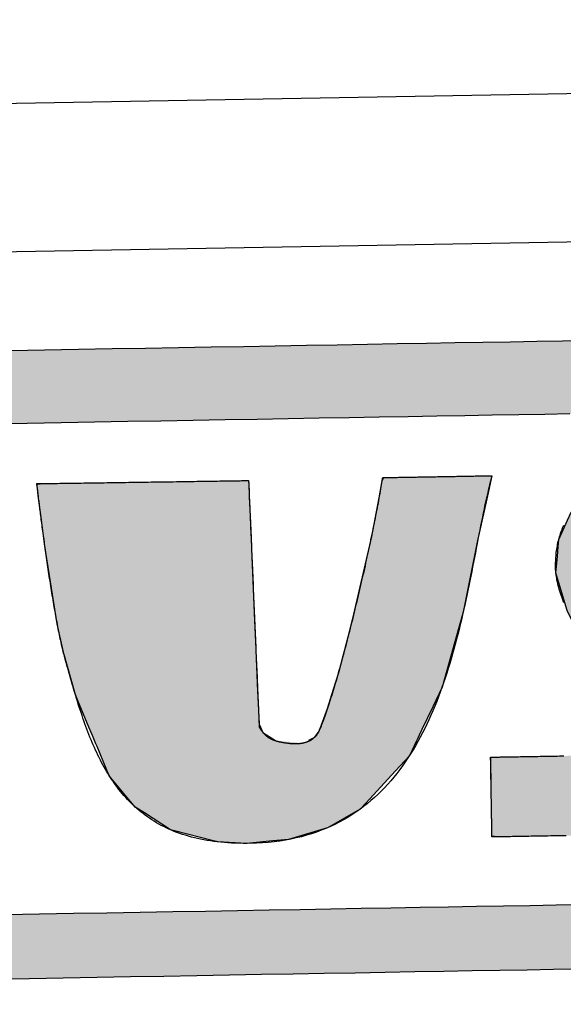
# Model space of a CAD drawing. Extents: x 1067 to 6773, y 5791 to 11816.
# Tile 27 of 56: x 3429 to 3538, y 8145 to 8343. Entities that reach past the tile are written whole.
import ezdxf

# ---------------------------------------------------------------- set-up
doc = ezdxf.new("R2010")
doc.units = 0
doc.layers.get('0').update_dxf_attribs({"linetype": 'CONTINUOUS'})
doc.layers.add('LOGO', color=7, linetype='CONTINUOUS')

# ---------------------------------------------------------------- blocks, each defined once
blk = doc.blocks.new('*U9')
at = {"layer": 'LOGO', "color": 8, "linetype": 'CONTINUOUS'}
for p, q in [((46.538, 27.324), (46.631, 27.328)), ((46.539, 27.32), (46.538, 27.324)), ((46.539, 27.318), (46.539, 27.32)), ((46.539, 27.317), (46.539, 27.318)), ((46.552, 27.193), (46.539, 27.317)), ((46.631, 27.328), (46.731, 27.331)), ((46.731, 27.331), (46.802, 27.334)), ((46.802, 27.334), (47.724, 27.331)), ((47.724, 27.331), (49.042, 27.328)), ((49.042, 27.328), (50.26, 27.324)), ((50.26, 27.324), (51.732, 27.32)), ((51.732, 27.32), (52.542, 27.318)), ((52.542, 27.318), (52.694, 27.317)), ((52.694, 27.317), (52.697, 27.193)), ((56.486, 26.75), (56.58, 27.245)), ((56.58, 27.245), (56.632, 27.335)), ((59.752, 27.245), (59.634, 26.75)), ((59.773, 27.335), (59.752, 27.245)), ((46.572, 26.988), (46.552, 27.193)), ((46.588, 26.846), (46.572, 26.988)), ((52.697, 27.193), (52.703, 26.988)), ((52.703, 26.988), (52.706, 26.846)), ((46.649, 26.278), (46.588, 26.846)), ((52.706, 26.846), (52.721, 26.278)), ((56.235, 25.582), (56.486, 26.75)), ((59.634, 26.75), (59.355, 25.582)), ((46.723, 25.653), (46.649, 26.278)), ((52.721, 26.278), (52.737, 25.653)), ((46.761, 25.328), (46.723, 25.653)), ((52.737, 25.653), (52.745, 25.328)), ((56.214, 25.5), (56.235, 25.582)), ((59.355, 25.582), (59.335, 25.5)), ((47.06, 23.244), (46.761, 25.328)), ((52.745, 25.328), (52.798, 23.244)), ((55.683, 23.374), (56.214, 25.5)), ((59.335, 25.5), (58.865, 23.374)), ((47.224, 22.412), (47.06, 23.244)), ((52.798, 23.244), (52.82, 22.412)), ((55.574, 22.936), (55.683, 23.374)), ((58.865, 23.374), (58.734, 22.936)), ((55.217, 21.686), (55.574, 22.936)), ((58.734, 22.936), (58.359, 21.686)), ((47.231, 22.379), (47.224, 22.412)), ((47.549, 21.172), (47.231, 22.379)), ((52.82, 22.412), (52.82, 22.379)), ((52.82, 22.379), (52.851, 21.172)), ((55.059, 21.202), (55.217, 21.686)), ((58.359, 21.686), (58.214, 21.202)), ((47.609, 21.021), (47.549, 21.172)), ((47.928, 20.222), (47.609, 21.021)), ((52.851, 21.172), (52.855, 21.021)), ((52.855, 21.021), (52.876, 20.222)), ((54.877, 20.64), (55.059, 21.202)), ((58.214, 21.202), (57.934, 20.64)), ((54.616, 19.985), (54.877, 20.64)), ((57.934, 20.64), (57.608, 19.985)), ((48.026, 19.975), (47.928, 20.222)), ((52.876, 20.222), (52.985, 19.975)), ((48.121, 19.735), (48.026, 19.975)), ((52.985, 19.975), (53.342, 19.735)), ((54.311, 19.735), (54.489, 19.817)), ((54.489, 19.817), (54.616, 19.985)), ((57.525, 19.817), (57.484, 19.735)), ((57.608, 19.985), (57.525, 19.817)), ((48.154, 19.653), (48.121, 19.735)), ((48.323, 19.227), (48.154, 19.653)), ((57.443, 19.653), (57.231, 19.227)), ((57.484, 19.735), (57.443, 19.653)), ((48.494, 18.799), (48.323, 19.227)), ((57.231, 19.227), (56.822, 18.799)), ((49.233, 17.872), (48.494, 18.799)), ((56.822, 18.799), (55.937, 17.872)), ((49.497, 17.695), (49.233, 17.872)), ((55.937, 17.872), (55.768, 17.695)), ((50.247, 17.192), (49.497, 17.695)), ((55.768, 17.695), (54.849, 17.192)), ((50.324, 17.171), (50.247, 17.192)), ((51.489, 16.85), (50.324, 17.171)), ((54.81, 17.171), (53.676, 16.85)), ((54.849, 17.192), (54.81, 17.171)), ((51.612, 16.816), (51.489, 16.85)), ((52.448, 16.759), (51.612, 16.816)), ((53.22, 16.816), (52.448, 16.759)), ((53.676, 16.85), (53.22, 16.816))]:
    blk.add_line(p, q, dxfattribs=at)
at = {"layer": 'LOGO', "color": 8, "linetype": 'CONTINUOUS', "extrusion": (0, 0, -1)}
for points in [[(-46.631, 27.328), (-50.26, 27.324), (-46.538, 27.324)], [(-46.538, 27.324), (-51.732, 27.32), (-46.539, 27.32)], [(-46.538, 27.324), (-50.26, 27.324), (-51.732, 27.32)], [(-46.539, 27.32), (-52.542, 27.318), (-46.539, 27.318)], [(-46.539, 27.32), (-51.732, 27.32), (-52.542, 27.318)], [(-46.539, 27.318), (-52.694, 27.317), (-46.539, 27.317)], [(-46.539, 27.318), (-52.542, 27.318), (-52.694, 27.317)], [(-46.539, 27.317), (-52.697, 27.193), (-46.552, 27.193)], [(-46.539, 27.317), (-52.694, 27.317), (-52.697, 27.193)], [(-46.731, 27.331), (-49.042, 27.328), (-46.631, 27.328)], [(-46.631, 27.328), (-49.042, 27.328), (-50.26, 27.324)], [(-46.802, 27.334), (-47.724, 27.331), (-46.731, 27.331)], [(-46.731, 27.331), (-47.724, 27.331), (-49.042, 27.328)], [(-56.58, 27.245), (-59.634, 26.75), (-56.486, 26.75)], [(-56.632, 27.335), (-59.752, 27.245), (-56.58, 27.245)], [(-56.58, 27.245), (-59.752, 27.245), (-59.634, 26.75)], [(-56.632, 27.335), (-59.773, 27.335), (-59.752, 27.245)], [(-46.552, 27.193), (-52.703, 26.988), (-46.572, 26.988)], [(-46.552, 27.193), (-52.697, 27.193), (-52.703, 26.988)], [(-46.572, 26.988), (-52.706, 26.846), (-46.588, 26.846)], [(-46.572, 26.988), (-52.703, 26.988), (-52.706, 26.846)], [(-46.588, 26.846), (-52.721, 26.278), (-46.649, 26.278)], [(-46.588, 26.846), (-52.706, 26.846), (-52.721, 26.278)], [(-56.486, 26.75), (-59.355, 25.582), (-56.235, 25.582)], [(-56.486, 26.75), (-59.634, 26.75), (-59.355, 25.582)], [(-46.649, 26.278), (-52.737, 25.653), (-46.723, 25.653)], [(-46.649, 26.278), (-52.721, 26.278), (-52.737, 25.653)], [(-46.723, 25.653), (-52.745, 25.328), (-46.761, 25.328)], [(-46.723, 25.653), (-52.737, 25.653), (-52.745, 25.328)], [(-56.235, 25.582), (-59.335, 25.5), (-56.214, 25.5)], [(-56.235, 25.582), (-59.355, 25.582), (-59.335, 25.5)], [(-46.761, 25.328), (-52.798, 23.244), (-47.06, 23.244)], [(-46.761, 25.328), (-52.745, 25.328), (-52.798, 23.244)], [(-56.214, 25.5), (-58.865, 23.374), (-55.683, 23.374)], [(-56.214, 25.5), (-59.335, 25.5), (-58.865, 23.374)], [(-47.06, 23.244), (-52.82, 22.412), (-47.224, 22.412)], [(-47.06, 23.244), (-52.798, 23.244), (-52.82, 22.412)], [(-55.683, 23.374), (-58.734, 22.936), (-55.574, 22.936)], [(-55.683, 23.374), (-58.865, 23.374), (-58.734, 22.936)], [(-55.574, 22.936), (-58.359, 21.686), (-55.217, 21.686)], [(-55.574, 22.936), (-58.734, 22.936), (-58.359, 21.686)], [(-47.224, 22.412), (-52.82, 22.379), (-47.231, 22.379)], [(-47.224, 22.412), (-52.82, 22.412), (-52.82, 22.379)], [(-47.231, 22.379), (-52.851, 21.172), (-47.549, 21.172)], [(-47.231, 22.379), (-52.82, 22.379), (-52.851, 21.172)], [(-55.217, 21.686), (-58.214, 21.202), (-55.059, 21.202)], [(-55.217, 21.686), (-58.359, 21.686), (-58.214, 21.202)], [(-47.549, 21.172), (-52.855, 21.021), (-47.609, 21.021)], [(-47.549, 21.172), (-52.851, 21.172), (-52.855, 21.021)], [(-47.609, 21.021), (-52.876, 20.222), (-47.928, 20.222)], [(-47.609, 21.021), (-52.855, 21.021), (-52.876, 20.222)], [(-55.059, 21.202), (-57.934, 20.64), (-54.877, 20.64)], [(-55.059, 21.202), (-58.214, 21.202), (-57.934, 20.64)], [(-54.877, 20.64), (-57.608, 19.985), (-54.616, 19.985)], [(-54.877, 20.64), (-57.934, 20.64), (-57.608, 19.985)], [(-47.928, 20.222), (-52.985, 19.975), (-48.026, 19.975)], [(-47.928, 20.222), (-52.876, 20.222), (-52.985, 19.975)], [(-48.026, 19.975), (-53.342, 19.735), (-48.121, 19.735)], [(-48.026, 19.975), (-52.985, 19.975), (-53.342, 19.735)], [(-54.489, 19.817), (-57.484, 19.735), (-54.311, 19.735)], [(-54.616, 19.985), (-57.525, 19.817), (-54.489, 19.817)], [(-54.489, 19.817), (-57.525, 19.817), (-57.484, 19.735)], [(-54.616, 19.985), (-57.608, 19.985), (-57.525, 19.817)], [(-48.121, 19.735), (-54.135, 19.653), (-48.154, 19.653)], [(-48.121, 19.735), (-53.342, 19.735), (-54.135, 19.653)], [(-48.154, 19.653), (-57.231, 19.227), (-48.323, 19.227)], [(-48.154, 19.653), (-57.443, 19.653), (-57.231, 19.227)], [(-54.311, 19.735), (-57.443, 19.653), (-54.135, 19.653)], [(-54.311, 19.735), (-57.484, 19.735), (-57.443, 19.653)], [(-48.323, 19.227), (-56.822, 18.799), (-48.494, 18.799)], [(-48.323, 19.227), (-57.231, 19.227), (-56.822, 18.799)], [(-48.494, 18.799), (-55.937, 17.872), (-49.233, 17.872)], [(-48.494, 18.799), (-56.822, 18.799), (-55.937, 17.872)], [(-49.233, 17.872), (-55.768, 17.695), (-49.497, 17.695)], [(-49.233, 17.872), (-55.937, 17.872), (-55.768, 17.695)], [(-49.497, 17.695), (-54.849, 17.192), (-50.247, 17.192)], [(-49.497, 17.695), (-55.768, 17.695), (-54.849, 17.192)], [(-50.247, 17.192), (-54.81, 17.171), (-50.324, 17.171)], [(-50.247, 17.192), (-54.849, 17.192), (-54.81, 17.171)], [(-50.324, 17.171), (-53.676, 16.85), (-51.489, 16.85)], [(-50.324, 17.171), (-54.81, 17.171), (-53.676, 16.85)], [(-51.489, 16.85), (-53.22, 16.816), (-51.612, 16.816)], [(-51.489, 16.85), (-53.676, 16.85), (-53.22, 16.816)], [(-51.612, 16.816), (-53.22, 16.816), (-52.448, 16.759)]]:
    blk.add_solid(points, dxfattribs=at)
blk = doc.blocks.new('*U10')
at = {"layer": 'LOGO', "color": 8, "linetype": 'CONTINUOUS', "extrusion": (0, 0, -1)}
for points in [[(-2.698, 31.16), (-73.405, 30.582), (-1.413, 30.582)], [(-3.351, 31.226), (-72.119, 31.16), (-2.698, 31.16)], [(-2.698, 31.16), (-72.119, 31.16), (-73.405, 30.582)], [(-3.351, 31.226), (-71.417, 31.226), (-72.119, 31.16)], [(-1.413, 30.582), (-74.315, 29.53), (-0.502, 29.53)], [(-1.413, 30.582), (-73.405, 30.582), (-74.315, 29.53)], [(-0.502, 29.53), (-74.438, 29.093), (-0.38, 29.093)], [(-0.502, 29.53), (-74.315, 29.53), (-74.438, 29.093)], [(-0.488, 14.811), (-74.153, 14.36), (-0.664, 14.36)], [(-0.488, 14.811), (-74.329, 14.811), (-74.153, 14.36)], [(-0.664, 14.36), (-73.146, 13.4), (-1.671, 13.4)], [(-0.664, 14.36), (-74.153, 14.36), (-73.146, 13.4)], [(-1.671, 13.4), (-71.797, 12.948), (-3.02, 12.948)], [(-1.671, 13.4), (-73.146, 13.4), (-71.797, 12.948)], [(-3.02, 12.948), (-71.454, 12.931), (-3.364, 12.931)], [(-3.02, 12.948), (-71.797, 12.948), (-71.454, 12.931)]]:
    blk.add_solid(points, dxfattribs=at)
blk = doc.blocks.new('*U14')
at = {"layer": 'LOGO', "color": 8, "linetype": 'CONTINUOUS'}
for p, q in [((63.456, 27.197), (64.133, 27.297)), ((64.133, 27.297), (64.387, 27.334)), ((64.387, 27.334), (64.463, 27.335)), ((70.189, 27.335), (70.19, 27.334)), ((70.19, 27.334), (70.311, 27.297)), ((70.311, 27.297), (70.311, 27.197)), ((62.695, 26.839), (63.456, 27.197)), ((70.311, 27.197), (70.311, 26.839)), ((62.06, 26.235), (62.666, 26.825)), ((62.666, 26.825), (62.695, 26.839)), ((70.311, 26.839), (70.311, 26.825)), ((70.311, 26.825), (70.311, 26.235)), ((61.95, 26.002), (62.06, 26.235)), ((70.311, 26.235), (70.311, 26.002)), ((61.684, 25.443), (61.95, 26.002)), ((70.311, 26.002), (70.306, 25.443)), ((61.65, 25.116), (61.684, 25.443)), ((70.306, 25.443), (70.303, 25.116)), ((61.622, 24.852), (61.646, 25.08)), ((61.646, 25.08), (61.649, 25.106)), ((61.649, 25.106), (61.65, 25.116)), ((67.295, 25.106), (67.267, 25.08)), ((67.267, 25.08), (67.276, 24.852)), ((67.502, 25.116), (67.295, 25.106)), ((61.593, 24.568), (61.622, 24.852)), ((67.276, 24.852), (67.427, 24.568)), ((61.584, 24.478), (61.593, 24.568)), ((61.69, 24.09), (61.584, 24.478)), ((67.427, 24.568), (67.474, 24.478)), ((67.474, 24.478), (67.68, 24.09)), ((61.887, 23.37), (61.69, 24.09)), ((67.68, 24.09), (68.054, 23.37)), ((62.185, 22.759), (61.887, 23.37)), ((68.054, 23.37), (68.372, 22.759)), ((62.485, 22.141), (62.185, 22.759)), ((68.372, 22.759), (68.674, 22.141)), ((62.968, 21.268), (62.485, 22.141)), ((68.674, 22.141), (69.102, 21.268)), ((63.151, 20.937), (62.968, 21.268)), ((69.102, 21.268), (69.24, 20.937)), ((63.6, 20.028), (63.151, 20.937)), ((69.24, 20.937), (69.621, 20.028)), ((63.662, 19.902), (63.6, 20.028)), ((63.746, 19.63), (63.662, 19.902)), ((69.621, 20.028), (69.653, 19.902)), ((69.653, 19.902), (69.724, 19.63)), ((63.789, 19.493), (63.746, 19.63)), ((63.808, 19.285), (63.789, 19.493)), ((69.716, 19.493), (69.705, 19.285)), ((69.724, 19.63), (69.716, 19.493)), ((63.706, 19.144), (63.809, 19.211)), ((63.809, 19.211), (63.808, 19.285)), ((69.701, 19.211), (69.697, 19.144)), ((69.705, 19.285), (69.701, 19.211)), ((59.591, 18.938), (59.598, 19.144)), ((59.591, 18.889), (59.591, 18.938)), ((69.686, 18.938), (69.683, 18.889)), ((69.697, 19.144), (69.686, 18.938)), ((59.591, 18.459), (59.591, 18.889)), ((69.683, 18.889), (69.575, 18.459)), ((59.591, 18.184), (59.591, 18.459)), ((69.575, 18.459), (69.506, 18.184)), ((59.591, 17.656), (59.591, 18.184)), ((69.506, 18.184), (69.214, 17.656)), ((59.591, 17.591), (59.591, 17.656)), ((59.591, 17.112), (59.591, 17.591)), ((69.127, 17.591), (68.488, 17.112)), ((69.214, 17.656), (69.127, 17.591)), ((59.591, 17.032), (59.591, 17.112)), ((59.591, 16.841), (59.591, 17.032)), ((68.382, 17.032), (67.493, 16.841)), ((68.488, 17.112), (68.382, 17.032)), ((59.747, 16.82), (59.591, 16.841)), ((65.932, 16.819), (65.745, 16.82)), ((66.073, 16.815), (65.932, 16.819)), ((66.371, 16.807), (66.073, 16.815)), ((67.372, 16.815), (66.371, 16.807)), ((67.39, 16.819), (67.372, 16.815)), ((67.391, 16.82), (67.39, 16.819)), ((67.493, 16.841), (67.391, 16.82))]:
    blk.add_line(p, q, dxfattribs=at)
at = {"layer": 'LOGO', "color": 8, "linetype": 'CONTINUOUS', "extrusion": (0, 0, -1)}
for points in [[(-64.133, 27.297), (-70.311, 27.197), (-63.456, 27.197)], [(-64.387, 27.334), (-70.311, 27.297), (-64.133, 27.297)], [(-64.133, 27.297), (-70.311, 27.297), (-70.311, 27.197)], [(-64.463, 27.335), (-70.19, 27.334), (-64.387, 27.334)], [(-64.387, 27.334), (-70.19, 27.334), (-70.311, 27.297)], [(-64.463, 27.335), (-70.189, 27.335), (-70.19, 27.334)], [(-63.456, 27.197), (-70.311, 26.839), (-62.695, 26.839)], [(-63.456, 27.197), (-70.311, 27.197), (-70.311, 26.839)], [(-62.666, 26.825), (-70.311, 26.235), (-62.06, 26.235)], [(-62.695, 26.839), (-70.311, 26.825), (-62.666, 26.825)], [(-62.666, 26.825), (-70.311, 26.825), (-70.311, 26.235)], [(-62.695, 26.839), (-70.311, 26.839), (-70.311, 26.825)], [(-62.06, 26.235), (-70.311, 26.002), (-61.95, 26.002)], [(-62.06, 26.235), (-70.311, 26.235), (-70.311, 26.002)], [(-61.95, 26.002), (-70.306, 25.443), (-61.684, 25.443)], [(-61.95, 26.002), (-70.311, 26.002), (-70.306, 25.443)], [(-61.684, 25.443), (-70.303, 25.116), (-61.65, 25.116)], [(-61.684, 25.443), (-70.306, 25.443), (-70.303, 25.116)], [(-61.646, 25.08), (-67.276, 24.852), (-61.622, 24.852)], [(-61.649, 25.106), (-67.267, 25.08), (-61.646, 25.08)], [(-61.646, 25.08), (-67.267, 25.08), (-67.276, 24.852)], [(-61.65, 25.116), (-67.295, 25.106), (-61.649, 25.106)], [(-61.649, 25.106), (-67.295, 25.106), (-67.267, 25.08)], [(-61.65, 25.116), (-67.502, 25.116), (-67.295, 25.106)], [(-61.622, 24.852), (-67.427, 24.568), (-61.593, 24.568)], [(-61.622, 24.852), (-67.276, 24.852), (-67.427, 24.568)], [(-61.593, 24.568), (-67.474, 24.478), (-61.584, 24.478)], [(-61.584, 24.478), (-67.68, 24.09), (-61.69, 24.09)], [(-61.584, 24.478), (-67.474, 24.478), (-67.68, 24.09)], [(-61.593, 24.568), (-67.427, 24.568), (-67.474, 24.478)], [(-61.69, 24.09), (-68.054, 23.37), (-61.887, 23.37)], [(-61.69, 24.09), (-67.68, 24.09), (-68.054, 23.37)], [(-61.887, 23.37), (-68.372, 22.759), (-62.185, 22.759)], [(-61.887, 23.37), (-68.054, 23.37), (-68.372, 22.759)], [(-62.185, 22.759), (-68.674, 22.141), (-62.485, 22.141)], [(-62.185, 22.759), (-68.372, 22.759), (-68.674, 22.141)], [(-62.485, 22.141), (-69.102, 21.268), (-62.968, 21.268)], [(-62.485, 22.141), (-68.674, 22.141), (-69.102, 21.268)], [(-62.968, 21.268), (-69.24, 20.937), (-63.151, 20.937)], [(-62.968, 21.268), (-69.102, 21.268), (-69.24, 20.937)], [(-63.151, 20.937), (-69.621, 20.028), (-63.6, 20.028)], [(-63.151, 20.937), (-69.24, 20.937), (-69.621, 20.028)], [(-63.6, 20.028), (-69.653, 19.902), (-63.662, 19.902)], [(-63.6, 20.028), (-69.621, 20.028), (-69.653, 19.902)], [(-63.662, 19.902), (-69.724, 19.63), (-63.746, 19.63)], [(-63.662, 19.902), (-69.653, 19.902), (-69.724, 19.63)], [(-63.746, 19.63), (-69.716, 19.493), (-63.789, 19.493)], [(-63.746, 19.63), (-69.724, 19.63), (-69.716, 19.493)], [(-63.789, 19.493), (-69.705, 19.285), (-63.808, 19.285)], [(-63.789, 19.493), (-69.716, 19.493), (-69.705, 19.285)], [(-63.809, 19.211), (-69.697, 19.144), (-63.706, 19.144)], [(-63.808, 19.285), (-69.701, 19.211), (-63.809, 19.211)], [(-63.808, 19.285), (-69.705, 19.285), (-69.701, 19.211)], [(-63.809, 19.211), (-69.701, 19.211), (-69.697, 19.144)], [(-59.598, 19.144), (-69.686, 18.938), (-59.591, 18.938)], [(-59.591, 18.938), (-69.683, 18.889), (-59.591, 18.889)], [(-59.591, 18.938), (-69.686, 18.938), (-69.683, 18.889)], [(-59.598, 19.144), (-69.697, 19.144), (-69.686, 18.938)], [(-59.591, 18.889), (-69.575, 18.459), (-59.591, 18.459)], [(-59.591, 18.889), (-69.683, 18.889), (-69.575, 18.459)], [(-59.591, 18.459), (-69.506, 18.184), (-59.591, 18.184)], [(-59.591, 18.459), (-69.575, 18.459), (-69.506, 18.184)], [(-59.591, 18.184), (-69.214, 17.656), (-59.591, 17.656)], [(-59.591, 18.184), (-69.506, 18.184), (-69.214, 17.656)], [(-59.591, 17.656), (-69.127, 17.591), (-59.591, 17.591)], [(-59.591, 17.656), (-69.214, 17.656), (-69.127, 17.591)], [(-59.591, 17.591), (-68.488, 17.112), (-59.591, 17.112)], [(-59.591, 17.591), (-69.127, 17.591), (-68.488, 17.112)], [(-59.591, 17.112), (-68.382, 17.032), (-59.591, 17.032)], [(-59.591, 17.112), (-68.488, 17.112), (-68.382, 17.032)], [(-59.591, 17.032), (-67.493, 16.841), (-59.591, 16.841)], [(-59.591, 17.032), (-68.382, 17.032), (-67.493, 16.841)], [(-59.591, 16.841), (-67.391, 16.82), (-59.747, 16.82)], [(-59.591, 16.841), (-67.493, 16.841), (-67.391, 16.82)], [(-65.745, 16.82), (-67.39, 16.819), (-65.932, 16.819)], [(-65.745, 16.82), (-67.391, 16.82), (-67.39, 16.819)], [(-65.932, 16.819), (-67.372, 16.815), (-66.073, 16.815)], [(-65.932, 16.819), (-67.39, 16.819), (-67.372, 16.815)], [(-66.073, 16.815), (-67.372, 16.815), (-66.371, 16.807)]]:
    blk.add_solid(points, dxfattribs=at)
blk = doc.blocks.new('KLAUS')
at = {"layer": 'LOGO'}
for points in [[(45.835, 31.226, 0), (46.83, 31.226, 0), (47.818, 31.226, 0), (48.797, 31.226, 0), (49.767, 31.226, 0), (50.726, 31.226, 0), (51.675, 31.226, 0), (52.611, 31.226, 0), (53.535, 31.226, 0), (54.446, 31.226, 0), (55.342, 31.226, 0), (56.223, 31.226, 0), (57.088, 31.226, 0), (57.935, 31.226, 0), (58.766, 31.226, 0), (59.578, 31.226, 0), (60.37, 31.226, 0), (61.142, 31.226, 0), (61.894, 31.226, 0), (62.623, 31.226, 0)], [(62.058, 12.931, 0), (61.311, 12.931, 0), (60.543, 12.931, 0), (59.755, 12.931, 0), (58.948, 12.931, 0), (58.122, 12.931, 0), (57.278, 12.931, 0), (56.416, 12.931, 0), (55.539, 12.931, 0), (54.646, 12.931, 0), (53.739, 12.931, 0), (52.818, 12.931, 0), (51.884, 12.931, 0), (50.938, 12.931, 0), (49.981, 12.931, 0), (49.013, 12.931, 0), (48.036, 12.931, 0), (47.05, 12.931, 0), (46.057, 12.931, 0), (45.056, 12.931, 0)], [(45.407, 14.811, 0), (46.397, 14.811, 0), (47.379, 14.811, 0), (48.353, 14.811, 0), (49.318, 14.811, 0), (50.273, 14.811, 0), (51.218, 14.811, 0), (52.151, 14.811, 0), (53.072, 14.811, 0), (53.979, 14.811, 0), (54.873, 14.811, 0), (55.752, 14.811, 0), (56.615, 14.811, 0), (57.462, 14.811, 0), (58.291, 14.811, 0), (59.103, 14.811, 0), (59.895, 14.811, 0), (60.668, 14.811, 0), (61.42, 14.811, 0), (62.151, 14.811, 0)], [(62.071, 29.093, 0), (61.338, 29.093, 0), (60.583, 29.093, 0), (59.808, 29.093, 0), (59.014, 29.093, 0), (58.2, 29.093, 0), (57.369, 29.093, 0), (56.52, 29.093, 0), (55.655, 29.093, 0), (54.775, 29.093, 0), (53.879, 29.093, 0), (52.97, 29.093, 0), (52.048, 29.093, 0), (51.114, 29.093, 0), (50.168, 29.093, 0), (49.211, 29.093, 0), (48.245, 29.093, 0), (47.27, 29.093, 0), (46.287, 29.093, 0), (45.297, 29.093, 0)], [(52.694, 27.317, 0), (52.694, 27.315, 0), (52.694, 27.309, 0), (52.695, 27.298, 0), (52.695, 27.283, 0), (52.696, 27.264, 0), (52.696, 27.241, 0), (52.697, 27.215, 0), (52.698, 27.184, 0), (52.699, 27.151, 0), (52.7, 27.113, 0), (52.701, 27.072, 0), (52.702, 27.027, 0), (52.703, 26.979, 0), (52.704, 26.928, 0), (52.706, 26.874, 0), (52.707, 26.817, 0), (52.709, 26.756, 0), (52.71, 26.693, 0), (52.712, 26.627, 0), (52.714, 26.558, 0), (52.715, 26.487, 0), (52.717, 26.413, 0), (52.719, 26.337, 0), (52.721, 26.258, 0), (52.723, 26.178, 0), (52.725, 26.095, 0), (52.728, 26.009, 0), (52.73, 25.922, 0), (52.732, 25.833, 0), (52.734, 25.742, 0), (52.737, 25.65, 0), (52.739, 25.556, 0), (52.742, 25.46, 0), (52.744, 25.363, 0), (52.747, 25.264, 0), (52.749, 25.164, 0), (52.752, 25.063, 0), (52.755, 24.961, 0), (52.757, 24.858, 0), (52.76, 24.754, 0), (52.763, 24.649, 0), (52.765, 24.543, 0), (52.768, 24.436, 0), (52.771, 24.329, 0), (52.773, 24.222, 0), (52.776, 24.114, 0), (52.779, 24.006, 0), (52.782, 23.897, 0), (52.784, 23.789, 0), (52.787, 23.68, 0), (52.79, 23.572, 0), (52.793, 23.463, 0), (52.795, 23.355, 0), (52.798, 23.247, 0), (52.801, 23.14, 0), (52.804, 23.032, 0), (52.806, 22.926, 0), (52.809, 22.82, 0), (52.812, 22.715, 0), (52.815, 22.611, 0), (52.817, 22.508, 0), (52.82, 22.405, 0), (52.822, 22.304, 0), (52.825, 22.204, 0), (52.827, 22.105, 0), (52.83, 22.008, 0), (52.832, 21.912, 0), (52.835, 21.818, 0), (52.837, 21.725, 0), (52.84, 21.634, 0), (52.842, 21.545, 0), (52.844, 21.457, 0), (52.846, 21.372, 0), (52.848, 21.289, 0), (52.85, 21.208, 0), (52.852, 21.129, 0), (52.854, 21.052, 0), (52.856, 20.978, 0), (52.858, 20.907, 0), (52.86, 20.838, 0), (52.861, 20.772, 0), (52.863, 20.708, 0), (52.865, 20.648, 0), (52.866, 20.59, 0), (52.867, 20.535, 0), (52.869, 20.484, 0), (52.87, 20.436, 0), (52.871, 20.391, 0), (52.872, 20.349, 0), (52.873, 20.311, 0), (52.874, 20.277, 0), (52.875, 20.246, 0), (52.876, 20.219, 0), (52.876, 20.196, 0), (52.877, 20.177, 0), (52.877, 20.162, 0), (52.877, 20.151, 0), (52.877, 20.144, 0), (52.878, 20.141, 0), (52.881, 20.134, 0), (52.885, 20.127, 0), (52.889, 20.119, 0), (52.893, 20.112, 0), (52.897, 20.104, 0), (52.901, 20.097, 0), (52.905, 20.09, 0), (52.909, 20.083, 0), (52.914, 20.076, 0), (52.918, 20.069, 0), (52.922, 20.062, 0), (52.926, 20.055, 0), (52.931, 20.049, 0), (52.935, 20.042, 0), (52.94, 20.035, 0), (52.944, 20.029, 0), (52.949, 20.023, 0), (52.953, 20.016, 0), (52.958, 20.01, 0), (52.962, 20.004, 0), (52.967, 19.998, 0), (52.971, 19.992, 0), (52.976, 19.986, 0), (52.981, 19.98, 0), (52.986, 19.974, 0), (52.99, 19.969, 0), (52.995, 19.963, 0), (53, 19.957, 0), (53.005, 19.952, 0), (53.01, 19.946, 0), (53.015, 19.941, 0), (53.02, 19.936, 0), (53.025, 19.931, 0), (53.03, 19.925, 0), (53.035, 19.92, 0), (53.04, 19.915, 0), (53.046, 19.91, 0), (53.051, 19.905, 0), (53.056, 19.901, 0), (53.061, 19.896, 0), (53.067, 19.891, 0), (53.072, 19.887, 0), (53.077, 19.882, 0), (53.083, 19.878, 0), (53.088, 19.873, 0), (53.094, 19.869, 0), (53.099, 19.864, 0), (53.105, 19.86, 0), (53.11, 19.856, 0), (53.116, 19.852, 0), (53.121, 19.848, 0), (53.127, 19.843, 0), (53.133, 19.84, 0), (53.139, 19.836, 0), (53.144, 19.832, 0), (53.15, 19.828, 0), (53.156, 19.824, 0), (53.162, 19.82, 0), (53.167, 19.817, 0), (53.173, 19.813, 0), (53.179, 19.81, 0), (53.185, 19.806, 0), (53.191, 19.803, 0), (53.197, 19.799, 0), (53.203, 19.796, 0), (53.209, 19.793, 0), (53.215, 19.79, 0), (53.222, 19.786, 0), (53.228, 19.783, 0), (53.234, 19.78, 0), (53.24, 19.777, 0), (53.246, 19.774, 0), (53.253, 19.771, 0), (53.259, 19.768, 0), (53.265, 19.765, 0), (53.272, 19.762, 0), (53.278, 19.76, 0), (53.284, 19.757, 0), (53.291, 19.754, 0), (53.297, 19.752, 0), (53.304, 19.749, 0), (53.31, 19.747, 0), (53.317, 19.744, 0), (53.323, 19.741, 0), (53.33, 19.739, 0), (53.337, 19.737, 0), (53.343, 19.734, 0), (53.35, 19.732, 0), (53.356, 19.73, 0), (53.363, 19.727, 0), (53.37, 19.725, 0), (53.377, 19.723, 0), (53.383, 19.721, 0), (53.39, 19.719, 0), (53.397, 19.717, 0), (53.404, 19.715, 0), (53.411, 19.713, 0), (53.418, 19.711, 0), (53.425, 19.709, 0), (53.438, 19.706, 0), (53.452, 19.702, 0), (53.467, 19.699, 0), (53.482, 19.695, 0), (53.496, 19.692, 0), (53.511, 19.689, 0), (53.526, 19.686, 0), (53.541, 19.683, 0), (53.556, 19.68, 0), (53.57, 19.677, 0), (53.585, 19.674, 0), (53.6, 19.672, 0), (53.614, 19.669, 0), (53.629, 19.667, 0), (53.644, 19.664, 0), (53.659, 19.662, 0), (53.673, 19.66, 0), (53.688, 19.657, 0), (53.703, 19.655, 0), (53.718, 19.654, 0), (53.732, 19.652, 0), (53.747, 19.65, 0), (53.761, 19.648, 0), (53.776, 19.647, 0), (53.79, 19.645, 0), (53.805, 19.644, 0), (53.819, 19.643, 0), (53.834, 19.642, 0), (53.848, 19.641, 0), (53.863, 19.64, 0), (53.877, 19.639, 0), (53.891, 19.639, 0), (53.906, 19.638, 0), (53.92, 19.638, 0), (53.934, 19.638, 0), (53.948, 19.638, 0), (53.962, 19.638, 0), (53.976, 19.638, 0), (53.99, 19.639, 0), (54.004, 19.639, 0), (54.017, 19.64, 0), (54.031, 19.641, 0), (54.045, 19.642, 0), (54.058, 19.643, 0), (54.072, 19.644, 0), (54.085, 19.646, 0), (54.099, 19.648, 0), (54.112, 19.649, 0), (54.125, 19.651, 0), (54.138, 19.654, 0), (54.151, 19.656, 0), (54.164, 19.658, 0), (54.177, 19.661, 0), (54.19, 19.664, 0), (54.202, 19.667, 0), (54.215, 19.67, 0), (54.227, 19.674, 0), (54.24, 19.677, 0), (54.252, 19.681, 0), (54.264, 19.685, 0), (54.276, 19.689, 0), (54.288, 19.694, 0), (54.3, 19.699, 0), (54.312, 19.703, 0), (54.323, 19.709, 0), (54.335, 19.714, 0), (54.346, 19.719, 0), (54.358, 19.725, 0), (54.369, 19.731, 0), (54.38, 19.737, 0), (54.391, 19.743, 0), (54.401, 19.75, 0), (54.412, 19.757, 0), (54.422, 19.764, 0), (54.433, 19.771, 0), (54.443, 19.779, 0), (54.453, 19.786, 0), (54.463, 19.794, 0), (54.473, 19.802, 0), (54.482, 19.811, 0), (54.492, 19.82, 0), (54.501, 19.829, 0), (54.51, 19.838, 0), (54.519, 19.847, 0), (54.528, 19.857, 0), (54.537, 19.867, 0), (54.545, 19.877, 0), (54.554, 19.888, 0), (54.562, 19.899, 0), (54.57, 19.91, 0), (54.578, 19.921, 0), (54.585, 19.933, 0), (54.593, 19.945, 0), (54.6, 19.957, 0), (54.607, 19.969, 0), (54.614, 19.982, 0), (54.621, 19.995, 0), (54.628, 20.008, 0), (54.634, 20.022, 0), (54.649, 20.054, 0), (54.667, 20.096, 0), (54.685, 20.139, 0), (54.704, 20.184, 0), (54.723, 20.231, 0), (54.743, 20.279, 0), (54.762, 20.329, 0), (54.782, 20.381, 0), (54.802, 20.433, 0), (54.822, 20.487, 0), (54.842, 20.543, 0), (54.863, 20.6, 0), (54.884, 20.658, 0), (54.905, 20.718, 0), (54.926, 20.779, 0), (54.947, 20.841, 0), (54.968, 20.904, 0), (54.99, 20.969, 0), (55.012, 21.035, 0), (55.034, 21.102, 0), (55.056, 21.169, 0), (55.078, 21.238, 0), (55.1, 21.309, 0), (55.123, 21.38, 0), (55.145, 21.452, 0), (55.167, 21.525, 0), (55.19, 21.599, 0), (55.213, 21.673, 0), (55.236, 21.749, 0), (55.258, 21.826, 0), (55.281, 21.903, 0), (55.304, 21.981, 0), (55.327, 22.059, 0), (55.35, 22.139, 0), (55.374, 22.219, 0), (55.397, 22.3, 0), (55.42, 22.381, 0), (55.443, 22.463, 0), (55.466, 22.545, 0), (55.489, 22.628, 0), (55.512, 22.712, 0), (55.535, 22.796, 0), (55.559, 22.88, 0), (55.582, 22.965, 0), (55.605, 23.05, 0), (55.628, 23.135, 0), (55.651, 23.221, 0), (55.673, 23.307, 0), (55.696, 23.393, 0), (55.719, 23.479, 0), (55.742, 23.566, 0), (55.764, 23.652, 0), (55.787, 23.739, 0), (55.809, 23.826, 0), (55.831, 23.913, 0), (55.853, 24, 0), (55.875, 24.087, 0), (55.897, 24.174, 0), (55.919, 24.26, 0), (55.94, 24.347, 0), (55.962, 24.433, 0), (55.983, 24.52, 0), (56.004, 24.606, 0), (56.025, 24.692, 0), (56.046, 24.777, 0), (56.066, 24.863, 0), (56.087, 24.948, 0), (56.107, 25.033, 0), (56.127, 25.117, 0), (56.147, 25.201, 0), (56.166, 25.284, 0), (56.185, 25.367, 0), (56.204, 25.45, 0), (56.223, 25.531, 0), (56.242, 25.613, 0), (56.26, 25.693, 0), (56.278, 25.773, 0), (56.296, 25.853, 0), (56.313, 25.932, 0), (56.33, 26.01, 0), (56.347, 26.087, 0), (56.364, 26.163, 0), (56.38, 26.239, 0), (56.396, 26.314, 0), (56.412, 26.387, 0), (56.427, 26.46, 0), (56.442, 26.532, 0), (56.456, 26.604, 0), (56.471, 26.674, 0), (56.484, 26.743, 0), (56.498, 26.811, 0), (56.511, 26.877, 0), (56.524, 26.943, 0), (56.536, 27.008, 0), (56.548, 27.071, 0), (56.56, 27.133, 0), (56.571, 27.194, 0), (56.582, 27.253, 0), (56.592, 27.312, 0), (56.597, 27.335, 0), (56.599, 27.335, 0), (56.603, 27.335, 0), (56.608, 27.335, 0), (56.616, 27.335, 0), (56.626, 27.335, 0), (56.637, 27.335, 0), (56.649, 27.335, 0), (56.664, 27.335, 0), (56.68, 27.335, 0), (56.697, 27.335, 0), (56.717, 27.335, 0), (56.737, 27.335, 0), (56.759, 27.335, 0), (56.783, 27.335, 0), (56.808, 27.335, 0), (56.834, 27.335, 0), (56.861, 27.335, 0), (56.89, 27.335, 0), (56.92, 27.335, 0), (56.951, 27.335, 0), (56.983, 27.335, 0), (57.017, 27.335, 0), (57.051, 27.335, 0), (57.086, 27.335, 0), (57.123, 27.335, 0), (57.16, 27.335, 0), (57.198, 27.335, 0), (57.237, 27.335, 0), (57.277, 27.335, 0), (57.318, 27.335, 0), (57.359, 27.335, 0), (57.401, 27.335, 0), (57.444, 27.335, 0), (57.488, 27.335, 0), (57.532, 27.335, 0), (57.576, 27.335, 0), (57.621, 27.335, 0), (57.667, 27.335, 0), (57.713, 27.335, 0), (57.759, 27.335, 0), (57.806, 27.335, 0), (57.853, 27.335, 0), (57.9, 27.335, 0), (57.947, 27.335, 0), (57.995, 27.335, 0), (58.043, 27.335, 0), (58.091, 27.335, 0), (58.139, 27.335, 0), (58.187, 27.335, 0), (58.235, 27.335, 0), (58.283, 27.335, 0), (58.331, 27.335, 0), (58.379, 27.335, 0), (58.427, 27.335, 0), (58.474, 27.335, 0), (58.522, 27.335, 0), (58.569, 27.335, 0), (58.615, 27.335, 0), (58.661, 27.335, 0), (58.707, 27.335, 0), (58.753, 27.335, 0), (58.798, 27.335, 0), (58.842, 27.335, 0), (58.886, 27.335, 0), (58.93, 27.335, 0), (58.972, 27.335, 0), (59.014, 27.335, 0), (59.056, 27.335, 0), (59.096, 27.335, 0), (59.136, 27.335, 0), (59.175, 27.335, 0), (59.213, 27.335, 0), (59.251, 27.335, 0), (59.287, 27.335, 0), (59.322, 27.335, 0), (59.356, 27.335, 0), (59.39, 27.335, 0), (59.422, 27.335, 0), (59.453, 27.335, 0), (59.483, 27.335, 0), (59.511, 27.335, 0), (59.538, 27.335, 0), (59.564, 27.335, 0), (59.589, 27.335, 0), (59.612, 27.335, 0), (59.634, 27.335, 0), (59.655, 27.335, 0), (59.674, 27.335, 0), (59.691, 27.335, 0), (59.707, 27.335, 0), (59.721, 27.335, 0), (59.734, 27.335, 0), (59.745, 27.335, 0), (59.754, 27.335, 0), (59.762, 27.335, 0), (59.767, 27.335, 0), (59.771, 27.335, 0), (59.773, 27.335, 0), (59.758, 27.282, 0), (59.728, 27.176, 0), (59.699, 27.068, 0), (59.669, 26.958, 0), (59.641, 26.846, 0), (59.612, 26.732, 0), (59.584, 26.616, 0), (59.556, 26.498, 0), (59.528, 26.378, 0), (59.5, 26.257, 0), (59.473, 26.134, 0), (59.445, 26.01, 0), (59.417, 25.884, 0), (59.39, 25.756, 0), (59.362, 25.628, 0), (59.335, 25.498, 0), (59.307, 25.367, 0), (59.279, 25.234, 0), (59.251, 25.101, 0), (59.222, 24.967, 0), (59.194, 24.831, 0), (59.165, 24.695, 0), (59.135, 24.558, 0), (59.105, 24.42, 0), (59.075, 24.282, 0), (59.044, 24.143, 0), (59.013, 24.003, 0), (58.981, 23.863, 0), (58.948, 23.722, 0), (58.915, 23.581, 0), (58.881, 23.44, 0), (58.847, 23.299, 0), (58.811, 23.157, 0), (58.775, 23.016, 0), (58.738, 22.874, 0), (58.7, 22.732, 0), (58.661, 22.591, 0), (58.621, 22.449, 0), (58.58, 22.308, 0), (58.538, 22.167, 0), (58.495, 22.027, 0), (58.451, 21.887, 0), (58.406, 21.747, 0), (58.359, 21.608, 0), (58.311, 21.47, 0), (58.262, 21.332, 0), (58.211, 21.195, 0), (58.159, 21.059, 0), (58.106, 20.924, 0), (58.051, 20.79, 0), (57.995, 20.657, 0), (57.937, 20.524, 0), (57.878, 20.394, 0), (57.817, 20.264, 0), (57.754, 20.135, 0), (57.69, 20.008, 0), (57.623, 19.883, 0), (57.555, 19.759, 0), (57.486, 19.636, 0), (57.414, 19.515, 0), (57.34, 19.396, 0), (57.265, 19.278, 0), (57.188, 19.162, 0), (57.108, 19.049, 0), (57.026, 18.937, 0), (56.943, 18.827, 0), (56.857, 18.719, 0), (56.769, 18.613, 0), (56.679, 18.51, 0), (56.586, 18.409, 0), (56.491, 18.31, 0), (56.394, 18.213, 0), (56.295, 18.119, 0), (56.193, 18.028, 0), (56.088, 17.939, 0), (55.981, 17.853, 0), (55.872, 17.77, 0), (55.76, 17.689, 0), (55.645, 17.611, 0), (55.528, 17.536, 0), (55.407, 17.465, 0), (55.285, 17.396, 0), (55.159, 17.33, 0), (55.03, 17.268, 0), (54.899, 17.209, 0), (54.765, 17.153, 0), (54.627, 17.101, 0), (54.487, 17.052, 0), (54.344, 17.006, 0), (54.198, 16.964, 0), (54.048, 16.926, 0), (53.896, 16.892, 0), (53.74, 16.861, 0), (53.581, 16.834, 0), (53.419, 16.811, 0), (53.253, 16.793, 0), (53.084, 16.778, 0), (52.912, 16.767, 0), (52.736, 16.76, 0), (52.582, 16.758, 0), (52.465, 16.759, 0), (52.351, 16.76, 0), (52.238, 16.764, 0), (52.127, 16.769, 0), (52.018, 16.776, 0), (51.911, 16.784, 0), (51.806, 16.793, 0), (51.702, 16.805, 0), (51.601, 16.817, 0), (51.501, 16.832, 0), (51.403, 16.847, 0), (51.306, 16.864, 0), (51.211, 16.883, 0), (51.118, 16.903, 0), (51.027, 16.925, 0), (50.937, 16.948, 0), (50.849, 16.972, 0), (50.762, 16.998, 0), (50.678, 17.025, 0), (50.594, 17.053, 0), (50.512, 17.083, 0), (50.432, 17.114, 0), (50.353, 17.146, 0), (50.276, 17.18, 0), (50.2, 17.214, 0), (50.126, 17.25, 0), (50.053, 17.288, 0), (49.981, 17.326, 0), (49.911, 17.366, 0), (49.842, 17.407, 0), (49.775, 17.449, 0), (49.708, 17.493, 0), (49.644, 17.537, 0), (49.58, 17.583, 0), (49.518, 17.629, 0), (49.457, 17.677, 0), (49.397, 17.726, 0), (49.338, 17.776, 0), (49.281, 17.827, 0), (49.225, 17.879, 0), (49.17, 17.932, 0), (49.116, 17.986, 0), (49.063, 18.042, 0), (49.011, 18.098, 0), (48.96, 18.155, 0), (48.911, 18.213, 0), (48.862, 18.272, 0), (48.815, 18.332, 0), (48.768, 18.393, 0), (48.722, 18.454, 0), (48.678, 18.517, 0), (48.634, 18.58, 0), (48.591, 18.645, 0), (48.549, 18.71, 0), (48.508, 18.776, 0), (48.468, 18.843, 0), (48.428, 18.91, 0), (48.389, 18.979, 0), (48.352, 19.048, 0), (48.315, 19.117, 0), (48.278, 19.188, 0), (48.243, 19.259, 0), (48.208, 19.331, 0), (48.174, 19.404, 0), (48.14, 19.477, 0), (48.107, 19.551, 0), (48.075, 19.626, 0), (48.044, 19.701, 0), (48.013, 19.777, 0), (47.982, 19.854, 0), (47.952, 19.931, 0), (47.923, 20.008, 0), (47.894, 20.087, 0), (47.866, 20.165, 0), (47.838, 20.244, 0), (47.81, 20.324, 0), (47.783, 20.404, 0), (47.757, 20.485, 0), (47.731, 20.566, 0), (47.705, 20.648, 0), (47.679, 20.73, 0), (47.654, 20.812, 0), (47.629, 20.895, 0), (47.605, 20.979, 0), (47.581, 21.062, 0), (47.557, 21.146, 0), (47.533, 21.23, 0), (47.509, 21.315, 0), (47.486, 21.4, 0), (47.463, 21.485, 0), (47.44, 21.571, 0), (47.417, 21.657, 0), (47.394, 21.743, 0), (47.371, 21.829, 0), (47.349, 21.915, 0), (47.326, 22.002, 0), (47.304, 22.089, 0), (47.281, 22.176, 0), (47.262, 22.25, 0), (47.251, 22.295, 0), (47.24, 22.341, 0), (47.228, 22.389, 0), (47.217, 22.437, 0), (47.206, 22.487, 0), (47.195, 22.538, 0), (47.183, 22.59, 0), (47.172, 22.643, 0), (47.161, 22.698, 0), (47.15, 22.753, 0), (47.139, 22.809, 0), (47.128, 22.866, 0), (47.117, 22.924, 0), (47.106, 22.983, 0), (47.095, 23.043, 0), (47.084, 23.104, 0), (47.073, 23.165, 0), (47.063, 23.227, 0), (47.052, 23.29, 0), (47.041, 23.353, 0), (47.031, 23.417, 0), (47.02, 23.482, 0), (47.01, 23.547, 0), (46.999, 23.612, 0), (46.989, 23.678, 0), (46.978, 23.745, 0), (46.968, 23.812, 0), (46.958, 23.879, 0), (46.948, 23.947, 0), (46.938, 24.015, 0), (46.928, 24.083, 0), (46.918, 24.151, 0), (46.908, 24.22, 0), (46.898, 24.288, 0), (46.889, 24.357, 0), (46.879, 24.426, 0), (46.87, 24.495, 0), (46.86, 24.564, 0), (46.851, 24.633, 0), (46.842, 24.701, 0), (46.833, 24.77, 0), (46.824, 24.839, 0), (46.815, 24.907, 0), (46.806, 24.975, 0), (46.797, 25.043, 0), (46.789, 25.111, 0), (46.78, 25.178, 0), (46.772, 25.245, 0), (46.763, 25.312, 0), (46.755, 25.378, 0), (46.747, 25.443, 0), (46.739, 25.508, 0), (46.731, 25.573, 0), (46.724, 25.637, 0), (46.716, 25.7, 0), (46.709, 25.763, 0), (46.701, 25.825, 0), (46.694, 25.887, 0), (46.687, 25.947, 0), (46.68, 26.007, 0), (46.673, 26.066, 0), (46.667, 26.124, 0), (46.66, 26.181, 0), (46.654, 26.237, 0), (46.648, 26.293, 0), (46.642, 26.347, 0), (46.636, 26.4, 0), (46.63, 26.452, 0), (46.624, 26.503, 0), (46.619, 26.553, 0), (46.614, 26.602, 0), (46.608, 26.649, 0), (46.603, 26.695, 0), (46.599, 26.74, 0), (46.594, 26.784, 0), (46.59, 26.826, 0), (46.585, 26.867, 0), (46.581, 26.906, 0), (46.577, 26.944, 0), (46.573, 26.98, 0), (46.57, 27.015, 0), (46.566, 27.048, 0), (46.563, 27.08, 0), (46.56, 27.11, 0), (46.557, 27.138, 0), (46.554, 27.165, 0), (46.552, 27.189, 0), (46.549, 27.212, 0), (46.547, 27.233, 0), (46.545, 27.252, 0), (46.544, 27.27, 0), (46.542, 27.285, 0), (46.541, 27.298, 0), (46.54, 27.31, 0), (46.539, 27.319, 0), (46.538, 27.326, 0), (46.538, 27.331, 0), (46.537, 27.334, 0), (46.537, 27.335, 0), (46.54, 27.335, 0), (46.546, 27.335, 0), (46.556, 27.335, 0), (46.569, 27.335, 0), (46.586, 27.334, 0), (46.606, 27.334, 0), (46.63, 27.334, 0), (46.657, 27.334, 0), (46.687, 27.334, 0), (46.719, 27.334, 0), (46.755, 27.334, 0), (46.794, 27.334, 0), (46.836, 27.334, 0), (46.88, 27.334, 0), (46.927, 27.334, 0), (46.977, 27.333, 0), (47.029, 27.333, 0), (47.084, 27.333, 0), (47.141, 27.333, 0), (47.2, 27.333, 0), (47.262, 27.333, 0), (47.326, 27.332, 0), (47.392, 27.332, 0), (47.459, 27.332, 0), (47.529, 27.332, 0), (47.601, 27.332, 0), (47.674, 27.331, 0), (47.749, 27.331, 0), (47.826, 27.331, 0), (47.904, 27.331, 0), (47.984, 27.331, 0), (48.065, 27.33, 0), (48.147, 27.33, 0), (48.231, 27.33, 0), (48.316, 27.33, 0), (48.402, 27.329, 0), (48.489, 27.329, 0), (48.577, 27.329, 0), (48.665, 27.329, 0), (48.755, 27.328, 0), (48.845, 27.328, 0), (48.936, 27.328, 0), (49.027, 27.328, 0), (49.119, 27.327, 0), (49.211, 27.327, 0), (49.304, 27.327, 0), (49.397, 27.327, 0), (49.49, 27.326, 0), (49.583, 27.326, 0), (49.676, 27.326, 0), (49.77, 27.326, 0), (49.862, 27.325, 0), (49.955, 27.325, 0), (50.048, 27.325, 0), (50.14, 27.325, 0), (50.232, 27.324, 0), (50.323, 27.324, 0), (50.414, 27.324, 0), (50.504, 27.323, 0), (50.593, 27.323, 0), (50.681, 27.323, 0), (50.769, 27.323, 0), (50.856, 27.323, 0), (50.941, 27.322, 0), (51.026, 27.322, 0), (51.109, 27.322, 0), (51.191, 27.322, 0), (51.272, 27.321, 0), (51.351, 27.321, 0), (51.429, 27.321, 0), (51.505, 27.321, 0), (51.58, 27.32, 0), (51.653, 27.32, 0), (51.724, 27.32, 0), (51.793, 27.32, 0), (51.86, 27.32, 0), (51.925, 27.319, 0), (51.988, 27.319, 0), (52.049, 27.319, 0), (52.108, 27.319, 0), (52.164, 27.319, 0), (52.218, 27.319, 0), (52.27, 27.319, 0), (52.319, 27.318, 0), (52.365, 27.318, 0), (52.408, 27.318, 0), (52.449, 27.318, 0), (52.487, 27.318, 0), (52.522, 27.318, 0), (52.554, 27.318, 0), (52.583, 27.318, 0), (52.609, 27.317, 0), (52.631, 27.317, 0), (52.651, 27.317, 0), (52.666, 27.317, 0), (52.679, 27.317, 0), (52.688, 27.317, 0), (52.693, 27.317, 0), (52.694, 27.317, 0), (52.694, 27.317, 0), (52.694, 27.317, 0), (52.694, 27.317, 0), (52.694, 27.317, 0), (52.694, 27.317, 0), (52.694, 27.317, 0), (52.694, 27.317, 0), (52.694, 27.317, 0), (52.694, 27.317, 0), (52.694, 27.317, 0), (52.694, 27.317, 0), (52.694, 27.317, 0), (52.694, 27.317, 0), (52.694, 27.317, 0), (52.694, 27.317, 0), (52.694, 27.317, 0), (52.694, 27.317, 0), (52.694, 27.317, 0), (52.694, 27.317, 0), (52.694, 27.317, 0), (52.694, 27.317, 0), (52.694, 27.317, 0), (52.694, 27.317, 0), (52.694, 27.317, 0), (52.694, 27.317, 0), (52.694, 27.317, 0), (52.694, 27.317, 0), (52.694, 27.317, 0), (52.694, 27.317, 0), (52.694, 27.317, 0), (52.694, 27.317, 0), (52.694, 27.317, 0), (52.694, 27.317, 0), (52.694, 27.317, 0), (52.694, 27.317, 0), (52.694, 27.317, 0), (52.694, 27.317, 0), (52.694, 27.317, 0), (52.694, 27.317, 0), (52.694, 27.317, 0), (52.694, 27.317, 0), (52.694, 27.317, 0), (52.694, 27.317, 0), (52.694, 27.317, 0), (52.694, 27.317, 0), (52.694, 27.317, 0), (52.694, 27.317, 0), (52.694, 27.317, 0), (52.694, 27.317, 0), (52.694, 27.317, 0), (52.694, 27.317, 0), (52.694, 27.317, 0), (52.694, 27.317, 0), (52.694, 27.317, 0), (52.694, 27.317, 0), (52.694, 27.317, 0), (52.694, 27.317, 0), (52.694, 27.317, 0), (52.694, 27.317, 0), (52.694, 27.317, 0), (52.694, 27.317, 0), (52.694, 27.317, 0), (52.694, 27.317, 0), (52.694, 27.317, 0), (52.694, 27.317, 0), (52.694, 27.317, 0), (52.694, 27.317, 0), (52.694, 27.317, 0), (52.694, 27.317, 0), (52.694, 27.317, 0), (52.694, 27.317, 0), (52.694, 27.317, 0), (52.694, 27.317, 0), (52.694, 27.317, 0), (52.694, 27.317, 0), (52.694, 27.317, 0), (52.694, 27.317, 0), (52.694, 27.317, 0), (52.694, 27.317, 0), (52.694, 27.317, 0), (52.694, 27.317, 0), (52.694, 27.317, 0), (52.694, 27.317, 0), (52.694, 27.317, 0), (52.694, 27.317, 0), (52.694, 27.317, 0), (52.694, 27.317, 0), (52.694, 27.317, 0), (52.694, 27.317, 0), (52.694, 27.317, 0), (52.694, 27.317, 0), (52.694, 27.317, 0), (52.694, 27.317, 0), (52.694, 27.317, 0), (52.694, 27.317, 0), (52.694, 27.317, 0), (52.694, 27.317, 0), (52.694, 27.317, 0), (52.694, 27.317, 0)], [(61.752, 16.82, 0), (61.66, 16.82, 0), (61.57, 16.82, 0), (61.48, 16.82, 0), (61.392, 16.82, 0), (61.305, 16.82, 0), (61.219, 16.82, 0), (61.134, 16.82, 0), (61.05, 16.82, 0), (60.969, 16.82, 0), (60.888, 16.82, 0), (60.81, 16.82, 0), (60.733, 16.82, 0), (60.658, 16.82, 0), (60.584, 16.82, 0), (60.513, 16.82, 0), (60.444, 16.82, 0), (60.376, 16.82, 0), (60.311, 16.82, 0), (60.249, 16.82, 0), (60.188, 16.82, 0), (60.13, 16.82, 0), (60.075, 16.82, 0), (60.022, 16.82, 0), (59.971, 16.82, 0), (59.924, 16.82, 0), (59.879, 16.82, 0), (59.838, 16.82, 0), (59.799, 16.82, 0), (59.763, 16.82, 0), (59.73, 16.82, 0), (59.701, 16.82, 0), (59.675, 16.82, 0), (59.652, 16.82, 0), (59.633, 16.82, 0), (59.617, 16.82, 0), (59.605, 16.82, 0), (59.597, 16.82, 0), (59.592, 16.82, 0), (59.591, 16.828, 0), (59.591, 16.857, 0), (59.591, 16.885, 0), (59.591, 16.913, 0), (59.591, 16.94, 0), (59.591, 16.967, 0), (59.591, 16.994, 0), (59.591, 17.021, 0), (59.591, 17.048, 0), (59.591, 17.074, 0), (59.591, 17.1, 0), (59.591, 17.126, 0), (59.591, 17.151, 0), (59.591, 17.177, 0), (59.591, 17.202, 0), (59.591, 17.227, 0), (59.591, 17.252, 0), (59.591, 17.276, 0), (59.591, 17.301, 0), (59.591, 17.325, 0), (59.591, 17.349, 0), (59.591, 17.373, 0), (59.591, 17.397, 0), (59.591, 17.42, 0), (59.591, 17.444, 0), (59.591, 17.467, 0), (59.591, 17.49, 0), (59.591, 17.513, 0), (59.591, 17.536, 0), (59.591, 17.558, 0), (59.591, 17.581, 0), (59.591, 17.603, 0), (59.591, 17.626, 0), (59.591, 17.648, 0), (59.591, 17.67, 0), (59.591, 17.692, 0), (59.591, 17.714, 0), (59.591, 17.736, 0), (59.591, 17.758, 0), (59.591, 17.78, 0), (59.591, 17.801, 0), (59.591, 17.823, 0), (59.591, 17.845, 0), (59.591, 17.866, 0), (59.591, 17.887, 0), (59.591, 17.909, 0), (59.591, 17.93, 0), (59.591, 17.952, 0), (59.591, 17.973, 0), (59.591, 17.994, 0), (59.591, 18.016, 0), (59.591, 18.037, 0), (59.591, 18.059, 0), (59.591, 18.08, 0), (59.591, 18.101, 0), (59.591, 18.123, 0), (59.591, 18.144, 0), (59.591, 18.166, 0), (59.591, 18.187, 0), (59.591, 18.209, 0), (59.591, 18.23, 0), (59.591, 18.252, 0), (59.591, 18.274, 0), (59.591, 18.295, 0), (59.591, 18.317, 0), (59.591, 18.339, 0), (59.591, 18.361, 0), (59.591, 18.383, 0), (59.591, 18.405, 0), (59.591, 18.428, 0), (59.591, 18.45, 0), (59.591, 18.473, 0), (59.591, 18.495, 0), (59.591, 18.518, 0), (59.591, 18.541, 0), (59.591, 18.564, 0), (59.591, 18.587, 0), (59.591, 18.61, 0), (59.591, 18.634, 0), (59.591, 18.657, 0), (59.591, 18.681, 0), (59.591, 18.705, 0), (59.591, 18.729, 0), (59.591, 18.753, 0), (59.591, 18.777, 0), (59.591, 18.802, 0), (59.591, 18.827, 0), (59.591, 18.852, 0), (59.591, 18.877, 0), (59.591, 18.903, 0), (59.591, 18.928, 0), (59.591, 18.954, 0), (59.591, 18.98, 0), (59.591, 19.007, 0), (59.591, 19.033, 0), (59.591, 19.06, 0), (59.591, 19.087, 0), (59.591, 19.114, 0), (59.591, 19.142, 0), (59.593, 19.144, 0), (59.596, 19.144, 0), (59.602, 19.144, 0), (59.611, 19.144, 0), (59.622, 19.144, 0), (59.635, 19.144, 0), (59.65, 19.144, 0), (59.668, 19.144, 0), (59.688, 19.144, 0), (59.71, 19.144, 0), (59.734, 19.144, 0), (59.76, 19.144, 0), (59.788, 19.144, 0), (59.818, 19.144, 0), (59.849, 19.144, 0), (59.883, 19.144, 0), (59.918, 19.144, 0), (59.955, 19.144, 0), (59.994, 19.144, 0), (60.034, 19.144, 0), (60.076, 19.144, 0), (60.119, 19.144, 0), (60.164, 19.144, 0), (60.21, 19.144, 0), (60.257, 19.144, 0), (60.306, 19.144, 0), (60.356, 19.144, 0), (60.407, 19.144, 0), (60.459, 19.144, 0), (60.512, 19.144, 0), (60.566, 19.144, 0), (60.621, 19.144, 0), (60.677, 19.144, 0), (60.734, 19.144, 0), (60.792, 19.144, 0), (60.85, 19.144, 0), (60.91, 19.144, 0), (60.969, 19.144, 0), (61.03, 19.144, 0), (61.091, 19.144, 0), (61.152, 19.144, 0), (61.214, 19.144, 0), (61.276, 19.144, 0), (61.339, 19.144, 0), (61.402, 19.144, 0), (61.465, 19.144, 0), (61.528, 19.144, 0), (61.591, 19.144, 0), (61.655, 19.144, 0), (61.718, 19.144, 0)], [(61.8, 23.596, 0), (61.779, 23.655, 0), (61.758, 23.712, 0), (61.739, 23.77, 0), (61.721, 23.827, 0), (61.704, 23.883, 0), (61.687, 23.939, 0), (61.672, 23.995, 0), (61.658, 24.05, 0), (61.645, 24.105, 0), (61.632, 24.159, 0), (61.621, 24.212, 0), (61.611, 24.265, 0), (61.603, 24.317, 0), (61.595, 24.369, 0), (61.589, 24.42, 0), (61.584, 24.471, 0), (61.581, 24.52, 0), (61.578, 24.569, 0), (61.577, 24.618, 0), (61.577, 24.669, 0), (61.578, 24.72, 0), (61.58, 24.771, 0), (61.583, 24.821, 0), (61.586, 24.871, 0), (61.59, 24.921, 0), (61.595, 24.97, 0), (61.6, 25.019, 0), (61.606, 25.067, 0), (61.613, 25.115, 0), (61.621, 25.162, 0), (61.63, 25.209, 0), (61.639, 25.256, 0), (61.648, 25.302, 0), (61.659, 25.347, 0), (61.67, 25.393, 0), (61.682, 25.437, 0), (61.695, 25.481, 0), (61.708, 25.525, 0), (61.722, 25.568, 0), (61.737, 25.611, 0), (61.752, 25.654, 0), (61.768, 25.695, 0), (61.785, 25.737, 0), (61.802, 25.778, 0), (61.82, 25.818, 0), (61.838, 25.858, 0)]]:
    blk.add_polyline3d(points, dxfattribs=at)
at = {"layer": 'LOGO', "color": 8, "linetype": 'CONTINUOUS'}
for name in ['*U10', '*U9', '*U14']:
    blk.add_blockref(name, (0, 0), dxfattribs=at)

msp = doc.modelspace()

# ---------------------------------------------------------------- linework, layer by layer
for p, q in [((1732.77, 8297.07), (4392.09, 8343.49)), ((4387.61, 8313.41), (1732.77, 8267.07))]:
    msp.add_line(p, q)

# ---------------------------------------------------------------- block references
at = {"xscale": 6.929133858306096, "yscale": 6.929133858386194, "zscale": 6.929133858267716, "rotation": 0.9999999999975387}
msp.add_blockref('KLAUS', (3112.98, 8054.91), dxfattribs=at)

doc.saveas('drawing.dxf')
